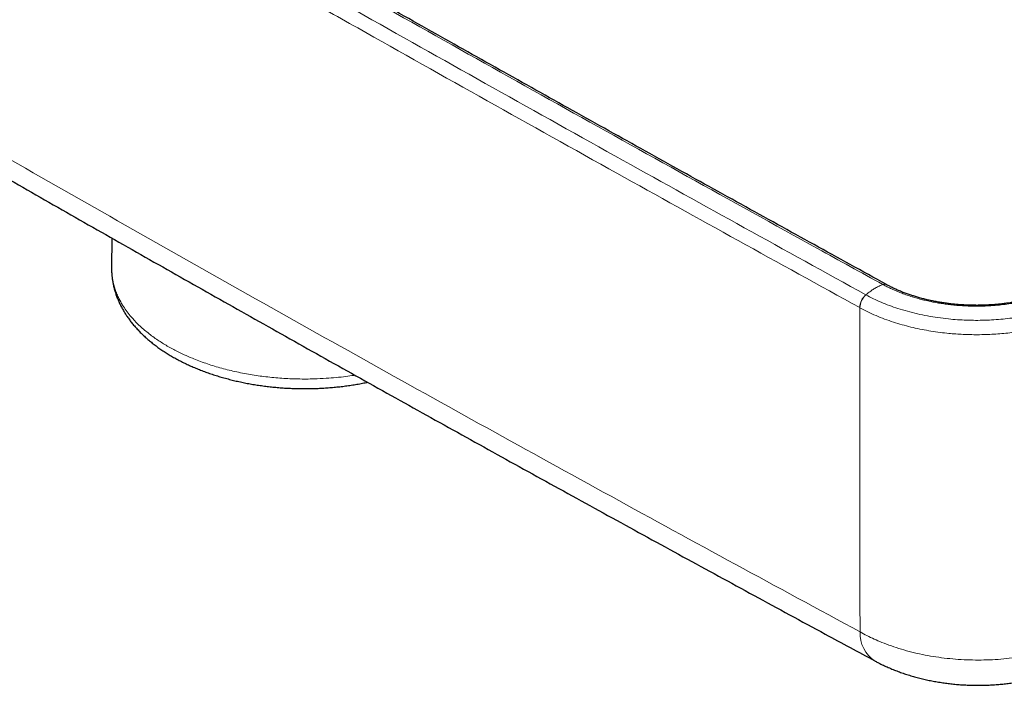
# Model space of a CAD drawing. Header units: millimetres. Extents: x 8 to 1162, y 12 to 2222.
# Tile 8 of 54: x 1017 to 1087, y 323 to 371. Entities that reach past the tile are written whole.
import ezdxf

# ---------------------------------------------------------------- set-up
doc = ezdxf.new("R2010")
doc.units = ezdxf.units.MM

msp = doc.modelspace()

# ---------------------------------------------------------------- linework, layer by layer
at = {"color": 7, "linetype": 'Continuous', "lineweight": 30}
for p, q in [((1023.466, 355.035), (1023.457, 352.907)), ((1078.412, 351.724), (1078.405, 351.728))]:
    msp.add_line(p, q, dxfattribs=at)
at = {"color": 8, "linetype": 'Continuous', "lineweight": 0}
msp.add_line((1076.509, 350.094), (1076.501, 350.099), dxfattribs=at)
for centre, radius, start, end in [((1078.261, 351.439), 0.322, 63.85775, 111.91533), ((1078.269, 351.436), 0.321, 63.70096, 111.98937), ((1077.772, 350.054), 1.272, 131.22275, 178.00387), ((1077.781, 350.05), 1.272, 131.27368, 178.01978), ((1078.861, 327.027), 2.343, 177.52092, 237.17649)]:
    msp.add_arc(centre, radius, start, end, dxfattribs=at)
for points, knots in [([(938.213, 406.972), (941.028, 405.239), (946.658, 401.773), (955.135, 396.609), (963.637, 391.471), (972.165, 386.359), (980.718, 381.275), (989.297, 376.218), (997.901, 371.188), (1006.531, 366.184), (1015.188, 361.208), (1023.871, 356.258), (1032.578, 351.336), (1041.313, 346.44), (1050.074, 341.571), (1058.862, 336.729), (1067.675, 331.911), (1073.571, 328.723), (1076.52, 327.128)], [0, 0, 0, 0, 0.062473, 0.124947, 0.18742, 0.249894, 0.312371, 0.374848, 0.437326, 0.499803, 0.562302, 0.624803, 0.687303, 0.749803, 0.812343, 0.874883, 0.937422, 1, 1, 1, 1]), ([(1078.141, 351.738), (1076.598, 352.587), (1071.967, 355.137), (1064.269, 359.399), (1055.058, 364.529), (1045.875, 369.676), (1036.72, 374.839), (1027.593, 380.019), (1019.673, 384.543), (1012.947, 388.402), (1009.256, 390.531), (1007.411, 391.595)], [0, 0, 0, 0, 0.064743, 0.194229, 0.323716, 0.453202, 0.582689, 0.712175, 0.841663, 0.920831, 1, 1, 1, 1]), ([(1006.173, 390.885), (1008.23, 389.699), (1012.345, 387.326), (1019.499, 383.224), (1027.636, 378.581), (1035.245, 374.266), (1042.873, 369.961), (1050.517, 365.666), (1059.508, 360.648), (1068.312, 355.761), (1074.06, 352.594), (1076.934, 351.011)], [0, 0, 0, 0, 0.088223, 0.176447, 0.305888, 0.43533, 0.50005, 0.629492, 0.758933, 0.879466, 1, 1, 1, 1]), ([(1076.501, 350.099), (1073.627, 351.682), (1067.878, 354.85), (1059.073, 359.737), (1050.08, 364.757), (1042.435, 369.052), (1034.806, 373.357), (1027.195, 377.673), (1019.057, 382.317), (1011.903, 386.42), (1007.787, 388.793), (1005.729, 389.979)], [0, 0, 0, 0, 0.120533, 0.241067, 0.370508, 0.49995, 0.56467, 0.694111, 0.823553, 0.911776, 1, 1, 1, 1]), ([(1109.243, 361.893), (1106.655, 363.364), (1101.478, 366.307), (1093.285, 370.978), (1084.664, 375.904), (1077.123, 380.226), (1072.598, 382.825), (1071.09, 383.691)], [0, 0, 0, 0, 0.203551, 0.407103, 0.644261, 0.881421, 1, 1, 1, 1]), ([(1023.46, 352.907), (1023.459, 352.89), (1023.451, 352.738), (1023.475, 352.45), (1023.527, 352.069), (1023.608, 351.716), (1023.707, 351.389), (1023.831, 351.063), (1024.002, 350.691), (1024.219, 350.301), (1024.491, 349.896), (1024.762, 349.547), (1025.042, 349.227), (1025.325, 348.936), (1025.63, 348.652), (1025.953, 348.377), (1026.293, 348.112), (1026.634, 347.868), (1026.977, 347.642), (1027.32, 347.432), (1027.676, 347.228), (1028.101, 347.003), (1028.601, 346.761), (1029.139, 346.528), (1029.651, 346.327), (1030.133, 346.153), (1030.629, 345.991), (1031.14, 345.84), (1031.662, 345.701), (1032.196, 345.575), (1032.742, 345.46), (1033.292, 345.36), (1033.843, 345.274), (1034.397, 345.202), (1034.958, 345.142), (1035.525, 345.096), (1036.096, 345.064), (1036.673, 345.045), (1037.252, 345.04), (1037.921, 345.051), (1038.63, 345.085), (1039.377, 345.144), (1040.029, 345.217), (1040.473, 345.276), (1040.683, 345.311), (1040.709, 345.315)], [0, 0, 0, 0, 0.0035016, 0.0317668, 0.0601093, 0.0830931, 0.1061183, 0.1293313, 0.1525871, 0.1862433, 0.2145077, 0.2428494, 0.2658324, 0.288857, 0.3120694, 0.3353245, 0.3578235, 0.3803615, 0.4002622, 0.4201629, 0.4401721, 0.4601813, 0.4890801, 0.5180615, 0.5405603, 0.563098, 0.5858561, 0.6086141, 0.6315349, 0.6544556, 0.6776055, 0.7007977, 0.7232967, 0.7458347, 0.7685929, 0.7913512, 0.8142721, 0.8371931, 0.8603431, 0.8835356, 0.9171917, 0.9454561, 0.9737977, 0.9967807, 1, 1, 1, 1]), ([(1076.941, 351.007), (1077.015, 351.069), (1077.164, 351.193), (1077.391, 351.355), (1077.632, 351.504), (1077.886, 351.636), (1078.061, 351.701), (1078.149, 351.733)], [0, 0, 0, 0, 0.185959, 0.372956, 0.56036, 0.780858, 1, 1, 1, 1]), ([(1078.149, 351.733), (1078.149, 351.733), (1078.146, 351.735), (1078.144, 351.736), (1078.141, 351.738)], [0, 0, 0, 0, 0.005742, 1, 1, 1, 1]), ([(1091.334, 351.694), (1091.334, 351.694), (1091.239, 351.643), (1091.046, 351.543), (1090.709, 351.383), (1090.323, 351.216), (1089.884, 351.048), (1089.466, 350.906), (1089.074, 350.787), (1088.712, 350.688), (1088.344, 350.598), (1087.926, 350.508), (1087.456, 350.421), (1086.932, 350.342), (1086.443, 350.286), (1085.992, 350.247), (1085.585, 350.222), (1085.183, 350.207), (1084.783, 350.203), (1084.383, 350.207), (1083.98, 350.221), (1083.575, 350.246), (1083.168, 350.281), (1082.763, 350.326), (1082.366, 350.38), (1081.978, 350.443), (1081.598, 350.515), (1081.223, 350.596), (1080.851, 350.686), (1080.483, 350.787), (1080.119, 350.897), (1079.763, 351.017), (1079.417, 351.145), (1079.084, 351.28), (1078.761, 351.422), (1078.449, 351.573), (1078.247, 351.679), (1078.149, 351.733), (1078.149, 351.733)], [0, 0, 0, 0, 0.000004, 0.02676, 0.053517, 0.089784, 0.126077, 0.162345, 0.190004, 0.217662, 0.245101, 0.27254, 0.309786, 0.347059, 0.384301, 0.412761, 0.441221, 0.468654, 0.496085, 0.523712, 0.55134, 0.579566, 0.60779, 0.636225, 0.66466, 0.692093, 0.719526, 0.747146, 0.774767, 0.802984, 0.831201, 0.85962, 0.888037, 0.915907, 0.943896, 0.971885, 0.999996, 1, 1, 1, 1]), ([(1076.934, 351.011), (1076.936, 351.009), (1076.939, 351.008), (1076.941, 351.007), (1076.941, 351.007)], [0, 0, 0, 0, 0.993961, 1, 1, 1, 1]), ([(1076.941, 351.007), (1076.941, 351.007), (1077.111, 350.913), (1077.462, 350.733), (1078.016, 350.481), (1078.596, 350.249), (1079.216, 350.033), (1079.878, 349.835), (1080.582, 349.658), (1081.305, 349.509), (1082.042, 349.388), (1082.752, 349.301), (1083.429, 349.243), (1084.071, 349.209), (1084.718, 349.197), (1085.366, 349.205), (1086.016, 349.236), (1086.662, 349.287), (1087.302, 349.36), (1087.97, 349.459), (1088.662, 349.59), (1089.374, 349.755), (1090.067, 349.948), (1090.735, 350.167), (1091.369, 350.409), (1091.969, 350.673), (1092.346, 350.862), (1092.528, 350.96), (1092.528, 350.96)], [0, 0, 0, 0, 0.000003, 0.041, 0.082076, 0.123152, 0.164149, 0.20867, 0.253342, 0.298066, 0.342739, 0.38726, 0.424765, 0.462301, 0.499806, 0.537679, 0.575646, 0.613644, 0.651611, 0.689484, 0.734052, 0.778773, 0.823544, 0.868263, 0.91283, 0.956413, 0.999997, 1, 1, 1, 1]), ([(1076.52, 327.128), (1076.519, 327.969), (1076.517, 329.651), (1076.514, 332.192), (1076.512, 334.744), (1076.509, 337.505), (1076.507, 340.476), (1076.504, 343.663), (1076.503, 346.869), (1076.502, 349.022), (1076.501, 350.099)], [0, 0, 0, 0, 0.112233, 0.224466, 0.336717, 0.448969, 0.586709, 0.72445, 0.862225, 1, 1, 1, 1]), ([(1092.956, 350.045), (1092.76, 349.944), (1092.368, 349.74), (1091.771, 349.479), (1091.184, 349.251), (1090.611, 349.055), (1090.016, 348.875), (1089.398, 348.714), (1088.759, 348.572), (1088.144, 348.459), (1087.558, 348.369), (1087.003, 348.301), (1086.44, 348.247), (1085.868, 348.209), (1085.291, 348.187), (1084.736, 348.181), (1084.204, 348.189), (1083.696, 348.209), (1083.189, 348.242), (1082.633, 348.292), (1082.032, 348.364), (1081.389, 348.462), (1080.751, 348.582), (1080.12, 348.723), (1079.497, 348.887), (1078.876, 349.076), (1078.259, 349.291), (1077.649, 349.536), (1077.061, 349.801), (1076.693, 349.997), (1076.509, 350.094)], [0, 0, 0, 0, 0.043491, 0.087171, 0.123852, 0.160561, 0.197242, 0.234988, 0.272764, 0.31051, 0.341792, 0.373092, 0.404374, 0.436307, 0.468259, 0.500193, 0.528227, 0.556261, 0.584499, 0.612737, 0.649383, 0.686057, 0.722703, 0.760411, 0.79815, 0.835858, 0.876577, 0.917296, 0.958648, 1, 1, 1, 1]), ([(1076.52, 327.128), (1076.682, 327.039), (1077.006, 326.86), (1077.523, 326.613), (1078.098, 326.365), (1078.739, 326.123), (1079.448, 325.894), (1080.182, 325.692), (1080.935, 325.52), (1081.705, 325.378), (1082.491, 325.268), (1083.288, 325.189), (1084.093, 325.142), (1084.9, 325.126), (1085.706, 325.142), (1086.509, 325.192), (1087.306, 325.274), (1088.093, 325.387), (1088.863, 325.531), (1089.614, 325.705), (1090.342, 325.909), (1091.045, 326.143), (1091.72, 326.404), (1092.367, 326.689), (1092.767, 326.901), (1092.967, 327.006)], [0, 0, 0, 0, 0.036464, 0.072955, 0.109418, 0.153708, 0.198147, 0.242638, 0.287077, 0.331366, 0.375767, 0.420319, 0.464922, 0.509473, 0.553874, 0.598413, 0.643105, 0.687849, 0.732541, 0.77708, 0.821563, 0.866197, 0.910883, 0.955517, 1, 1, 1, 1])]:
    msp.add_open_spline(points, degree=3, knots=knots, dxfattribs=at)
at = {"color": 7, "linetype": 'Continuous', "lineweight": 30}
for points, knots in [([(939.201, 404.951), (939.719, 404.631), (941.844, 403.318), (945.584, 401.022), (950.422, 398.062), (955.269, 395.111), (960.125, 392.169), (964.989, 389.236), (969.861, 386.311), (974.741, 383.396), (979.63, 380.489), (984.526, 377.592), (989.43, 374.704), (994.342, 371.825), (999.262, 368.955), (1004.189, 366.094), (1009.123, 363.243), (1014.066, 360.4), (1019.018, 357.567), (1023.978, 354.741), (1028.947, 351.925), (1033.925, 349.117), (1038.911, 346.318), (1043.906, 343.527), (1048.909, 340.746), (1053.92, 337.973), (1058.94, 335.209), (1063.967, 332.454), (1069.003, 329.709), (1073.539, 327.246), (1076.4, 325.702), (1077.577, 325.067)], [0, 0, 0, 0, 0.011505, 0.047196, 0.08289, 0.118584, 0.15428, 0.189975, 0.22567, 0.261364, 0.297056, 0.332746, 0.368432, 0.404115, 0.439793, 0.475467, 0.511135, 0.546802, 0.582473, 0.61815, 0.653831, 0.689516, 0.725204, 0.760895, 0.796588, 0.832282, 0.867977, 0.903672, 0.939367, 0.97506, 1, 1, 1, 1]), ([(1078.404, 351.729), (1076.689, 352.674), (1073.247, 354.57), (1068.086, 357.424), (1062.915, 360.292), (1057.744, 363.171), (1052.577, 366.057), (1047.418, 368.95), (1042.265, 371.85), (1037.119, 374.757), (1031.979, 377.67), (1026.849, 380.589), (1021.728, 383.511), (1016.62, 386.438), (1011.938, 389.127), (1008.964, 390.842), (1007.686, 391.58)], [0, 0, 0, 0, 0.0719698, 0.1443734, 0.2169596, 0.2896738, 0.3624591, 0.435249, 0.508027, 0.5808963, 0.6537773, 0.7266537, 0.7995112, 0.8723367, 0.9451173, 1, 1, 1, 1]), ([(1109.618, 361.937), (1108.005, 362.854), (1103.885, 365.195), (1097.26, 368.97), (1089.744, 373.261), (1082.234, 377.558), (1076.147, 381.047), (1072.563, 383.106), (1071.481, 383.727)], [0, 0, 0, 0, 0.126908, 0.32418, 0.521289, 0.718218, 0.914949, 1, 1, 1, 1]), ([(1023.458, 352.906), (1023.458, 352.894), (1023.455, 352.794), (1023.463, 352.605), (1023.482, 352.341), (1023.514, 352.078), (1023.559, 351.815), (1023.616, 351.554), (1023.686, 351.293), (1023.768, 351.035), (1023.863, 350.778), (1023.971, 350.523), (1024.091, 350.269), (1024.223, 350.019), (1024.368, 349.77), (1024.525, 349.525), (1024.695, 349.282), (1024.877, 349.043), (1025.071, 348.808), (1025.277, 348.576), (1025.494, 348.349), (1025.723, 348.126), (1025.964, 347.907), (1026.215, 347.694), (1026.476, 347.486), (1026.748, 347.284), (1027.03, 347.088), (1027.322, 346.897), (1027.622, 346.713), (1027.931, 346.534), (1028.249, 346.362), (1028.575, 346.197), (1028.908, 346.039), (1029.249, 345.887), (1029.596, 345.742), (1029.951, 345.603), (1030.311, 345.472), (1030.678, 345.348), (1031.05, 345.231), (1031.427, 345.121), (1031.81, 345.019), (1032.196, 344.923), (1032.588, 344.835), (1032.982, 344.755), (1033.381, 344.681), (1033.783, 344.616), (1034.187, 344.557), (1034.594, 344.507), (1035.003, 344.463), (1035.414, 344.427), (1035.826, 344.399), (1036.239, 344.379), (1036.653, 344.366), (1037.067, 344.36), (1037.482, 344.363), (1037.896, 344.373), (1038.309, 344.39), (1038.721, 344.415), (1039.131, 344.448), (1039.54, 344.488), (1039.947, 344.536), (1040.351, 344.591), (1040.752, 344.654), (1041.15, 344.725), (1041.434, 344.779), (1041.584, 344.812), (1041.603, 344.816)], [0, 0, 0, 0, 0.002035, 0.0168625, 0.031688, 0.0465256, 0.0613908, 0.0762983, 0.0912622, 0.1062956, 0.1214101, 0.1366157, 0.1519207, 0.1673313, 0.1828514, 0.1984827, 0.2142244, 0.2300735, 0.2460251, 0.2620721, 0.2782062, 0.2944178, 0.3106969, 0.327033, 0.343416, 0.359836, 0.376284, 0.3927518, 0.4092321, 0.4257186, 0.4422049, 0.4586867, 0.4751606, 0.4916242, 0.5080758, 0.5245139, 0.5409378, 0.5573471, 0.5737417, 0.5901217, 0.6064877, 0.6228401, 0.6391797, 0.6555074, 0.6718239, 0.6881304, 0.7044279, 0.7207174, 0.737, 0.753277, 0.7695494, 0.7858184, 0.8020851, 0.8183509, 0.8346167, 0.8508836, 0.8671526, 0.8834249, 0.8997017, 0.9159842, 0.9322736, 0.948571, 0.9648775, 0.9811945, 0.9975228, 1, 1, 1, 1]), ([(1091.076, 351.688), (1091.009, 351.653), (1090.861, 351.574), (1090.62, 351.457), (1090.357, 351.337), (1090.086, 351.222), (1089.811, 351.115), (1089.531, 351.015), (1089.247, 350.921), (1088.953, 350.833), (1088.652, 350.75), (1088.345, 350.673), (1088.033, 350.602), (1087.717, 350.537), (1087.397, 350.479), (1087.073, 350.428), (1086.744, 350.383), (1086.413, 350.346), (1086.079, 350.315), (1085.743, 350.291), (1085.406, 350.275), (1085.067, 350.265), (1084.73, 350.263), (1084.393, 350.267), (1084.056, 350.279), (1083.721, 350.297), (1083.386, 350.323), (1083.053, 350.356), (1082.722, 350.396), (1082.394, 350.442), (1082.07, 350.495), (1081.748, 350.555), (1081.432, 350.622), (1081.122, 350.694), (1080.819, 350.772), (1080.521, 350.857), (1080.229, 350.948), (1079.94, 351.045), (1079.659, 351.148), (1079.386, 351.257), (1079.122, 351.37), (1078.868, 351.487), (1078.63, 351.605), (1078.481, 351.685), (1078.411, 351.723)], [0, 0, 0, 0, 0.019912, 0.044098, 0.068414, 0.092751, 0.116973, 0.140282, 0.163864, 0.187684, 0.211662, 0.235714, 0.259747, 0.283655, 0.307454, 0.331531, 0.35557, 0.379598, 0.403644, 0.42773, 0.451888, 0.475987, 0.500035, 0.524002, 0.547941, 0.571904, 0.595928, 0.620061, 0.644133, 0.668123, 0.692224, 0.716365, 0.740456, 0.764419, 0.788183, 0.811803, 0.835778, 0.859846, 0.883924, 0.907906, 0.931711, 0.955273, 0.978933, 1, 1, 1, 1]), ([(1077.592, 325.059), (1077.674, 325.015), (1077.865, 324.912), (1078.175, 324.761), (1078.518, 324.605), (1078.867, 324.458), (1079.219, 324.322), (1079.574, 324.195), (1079.934, 324.077), (1080.3, 323.967), (1080.672, 323.866), (1081.047, 323.774), (1081.426, 323.691), (1081.807, 323.617), (1082.19, 323.552), (1082.576, 323.496), (1082.962, 323.448), (1083.35, 323.409), (1083.739, 323.379), (1084.128, 323.358), (1084.517, 323.345), (1084.906, 323.342), (1085.293, 323.347), (1085.679, 323.36), (1086.065, 323.382), (1086.451, 323.413), (1086.837, 323.453), (1087.222, 323.501), (1087.608, 323.558), (1087.992, 323.625), (1088.374, 323.701), (1088.755, 323.786), (1089.133, 323.88), (1089.509, 323.984), (1089.88, 324.098), (1090.241, 324.22), (1090.595, 324.351), (1090.944, 324.49), (1091.292, 324.642), (1091.591, 324.781), (1091.772, 324.874), (1091.84, 324.909)], [0, 0, 0, 0, 0.019793, 0.046327, 0.072842, 0.099238, 0.125443, 0.151375, 0.177173, 0.203357, 0.2295, 0.255593, 0.281629, 0.307604, 0.333517, 0.359369, 0.385164, 0.410905, 0.4366, 0.462253, 0.487875, 0.513526, 0.538957, 0.56433, 0.589811, 0.615407, 0.641122, 0.666961, 0.692928, 0.719025, 0.745253, 0.77161, 0.798094, 0.824696, 0.851405, 0.878011, 0.903602, 0.930047, 0.956715, 0.98357, 1, 1, 1, 1])]:
    msp.add_open_spline(points, degree=3, knots=knots, dxfattribs=at)

doc.saveas('drawing.dxf')
